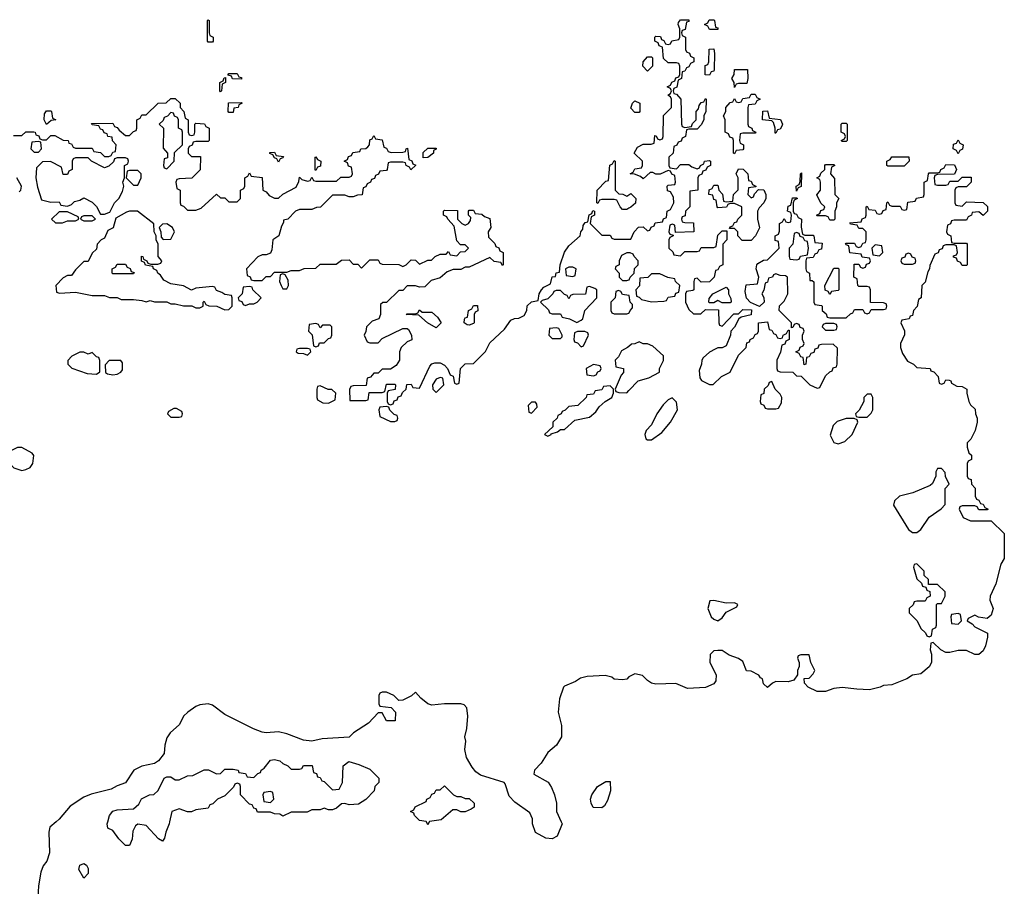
# Model space of a CAD drawing. Header units: inches. Extents: x 2106670 to 2322961, y 36024 to 224899.
# Tile 8 of 256: x 2117060 to 2121813, y 79688 to 83874. Entities that reach past the tile are written whole.
import ezdxf

# ---------------------------------------------------------------- set-up
doc = ezdxf.new("R2010")
doc.units = ezdxf.units.IN
doc.header["$MEASUREMENT"] = 0
for name, color, linetype in [('C1017', 7, 'Continuous'), ('C1018', 7, 'Continuous'), ('C1028', 7, 'Continuous')]:
    doc.layers.add(name, color=color, linetype=linetype)

msp = doc.modelspace()

# ---------------------------------------------------------------- linework, layer by layer
at = {"layer": 'C1017', "color": 5, "elevation": 20}
for points in [[(2117235.4, 80000), (2117205.8, 79974.2), (2117200.7, 79950), (2117204, 79850), (2117190.6, 79810), (2117173, 79787), (2117162.5, 79757.5), (2117150.9, 79690.9), (2117147.1, 79632.9)], [(2117783.2, 80000), (2117781, 79990), (2117764.7, 79950), (2117759.6, 79920.4), (2117750, 79906), (2117730, 79918), (2117670, 79982), (2117630, 79988), (2117619.6, 79980.4), (2117605.4, 79954.6), (2117603.6, 79916.4), (2117590, 79886), (2117570, 79886), (2117538, 79918), (2117510, 79958), (2117486, 79970), (2117482, 79990), (2117485, 80000)], [(2119037, 80000), (2119030, 79986), (2119023, 80000)], [(2119673.6, 80000), (2119678, 79990), (2119654, 79930), (2119630, 79918), (2119600.4, 79920.4), (2119550, 79948), (2119535.3, 79990), (2119535, 80000)]]:
    msp.add_lwpolyline(points, dxfattribs=at)
msp.add_lwpolyline([(2117370, 79728), (2117345.2, 79770), (2117350, 79791), (2117370, 79798), (2117382, 79790), (2117390, 79774), (2117391.3, 79750)], close=True, dxfattribs=at)
at = {"layer": 'C1018', "color": 5, "elevation": 20}
for points in [[(2117970, 83766), (2117966, 83770), (2117966, 83870), (2117970, 83874), (2117974, 83870), (2117974, 83810), (2117978, 83798), (2117994, 83790), (2117994, 83770), (2117990, 83766)], [(2118130, 83586), (2118088, 83588), (2118082, 83602), (2118066, 83606), (2118066, 83610), (2118070, 83614), (2118110, 83614), (2118118, 83598), (2118130, 83594)], [(2118030, 83526), (2118026, 83530), (2118026, 83570), (2118042, 83578), (2118047.3, 83592.7), (2118054, 83594), (2118054, 83570), (2118038, 83562), (2118034, 83530)], [(2118070, 83426), (2118066, 83430), (2118067.3, 83472.7), (2118130, 83474), (2118134, 83470), (2118118, 83462), (2118114, 83450), (2118094, 83446), (2118090, 83426)], [(2117190, 83368), (2117178, 83390), (2117180.4, 83419.6), (2117190, 83434), (2117210, 83434), (2117214, 83430), (2117218, 83398), (2117234, 83390), (2117212.7, 83387.3)], [(2117790, 83426), (2117772.7, 83407.3), (2117758, 83402), (2117752.7, 83387.3), (2117734, 83370), (2117754, 83350), (2117752.7, 83252.7), (2117774, 83230), (2117772.7, 83207.3), (2117758, 83202), (2117754, 83170), (2117758, 83158), (2117770, 83154), (2117806, 83190), (2117807.3, 83232.7), (2117846, 83270), (2117846, 83330), (2117842, 83342), (2117826, 83350), (2117826, 83390), (2117822, 83402), (2117807.3, 83407.3), (2117802, 83422)], [(2117150, 83286), (2117118, 83282), (2117114, 83250), (2117130, 83234), (2117150, 83234), (2117166, 83250), (2117162, 83282)], [(2118310, 83186), (2118302, 83202), (2118290, 83206), (2118282, 83222), (2118267.3, 83227.3), (2118267.3, 83232.7), (2118290, 83234), (2118298, 83218), (2118332.7, 83212.7), (2118330, 83206), (2118318, 83202)], [(2119007.3, 83207.3), (2119007.3, 83232.7), (2119030, 83254), (2119070, 83254), (2119070, 83248), (2119058, 83242), (2119058, 83230), (2119030, 83208)], [(2117570, 83206), (2117530, 83206), (2117518, 83202), (2117512.7, 83187.3), (2117490, 83166), (2117470, 83158), (2117406, 83190), (2117390, 83206), (2117330, 83206), (2117318, 83202), (2117314, 83190), (2117314, 83150), (2117298, 83142), (2117290, 83126), (2117270, 83126), (2117262, 83162), (2117208.4, 83188.4), (2117170, 83188), (2117141, 83159), (2117138, 83110), (2117145.4, 83065.4), (2117164.7, 83004.7), (2117210, 82992), (2117250, 82994), (2117258, 82978), (2117290, 82974), (2117310, 82982), (2117324.7, 82995.3), (2117350, 83002), (2117370, 83014), (2117410, 82992), (2117431.1, 82971.1), (2117450, 82934), (2117470, 82934), (2117490, 82942), (2117495.3, 82944.7), (2117518, 82990), (2117538, 83010), (2117556.4, 83043.6), (2117562, 83070), (2117558, 83090), (2117566, 83110), (2117566, 83170), (2117582, 83178), (2117586, 83190), (2117582, 83202)], [(2118490, 83146), (2118486, 83150), (2118486, 83210), (2118490, 83212), (2118498, 83198), (2118514, 83190), (2118512.7, 83167.3), (2118498, 83162)], [(2117630, 83146), (2117590, 83146), (2117578, 83142), (2117574, 83110), (2117610, 83074), (2117630, 83074), (2117646, 83110), (2117646, 83130)], [(2117290, 82946), (2117250, 82946), (2117214, 82910), (2117232.7, 82892.7), (2117267.3, 82892.7), (2117290, 82902), (2117330, 82902), (2117346, 82910), (2117342, 82922)], [(2117590, 82949), (2117575.3, 82944.7), (2117524.7, 82915.3), (2117510.6, 82869.4), (2117484.7, 82855.3), (2117470, 82818), (2117454, 82810), (2117434, 82790), (2117430, 82766), (2117410, 82746), (2117390, 82706), (2117370, 82706), (2117330, 82666), (2117310, 82638), (2117290, 82638), (2117270, 82628), (2117234, 82590), (2117238, 82558), (2117252.7, 82552.7), (2117330, 82558), (2117410, 82542), (2117470, 82542), (2117492.7, 82532.7), (2117530, 82532), (2117550, 82522), (2117610, 82522), (2117650, 82518), (2117670, 82511.3), (2117690, 82518), (2117710, 82512), (2117770, 82512), (2117790, 82502), (2117810, 82502), (2117850, 82491.3), (2117891.3, 82491.3), (2117910, 82482), (2117930, 82482), (2117946, 82490), (2117946, 82510), (2117950, 82514), (2117958, 82498), (2117972.7, 82492.7), (2118011.1, 82491.1), (2118050, 82472), (2118070, 82474), (2118086, 82490), (2118086, 82530), (2118082, 82542), (2118050, 82546), (2118036.4, 82556.4), (2118010, 82566), (2118002, 82582), (2117990, 82586), (2117910, 82578), (2117890, 82568), (2117850, 82588), (2117790, 82598), (2117756.4, 82616.4), (2117740.4, 82640.4), (2117726, 82650), (2117722, 82662), (2117706, 82670), (2117702, 82682), (2117668, 82688), (2117662, 82702), (2117647.3, 82707.3), (2117648, 82732), (2117654, 82730), (2117658, 82718), (2117674, 82710), (2117678, 82698), (2117692.7, 82692.7), (2117727.3, 82692.7), (2117742, 82698), (2117746, 82710), (2117728, 82730), (2117728, 82790), (2117718, 82810), (2117718, 82830), (2117708.7, 82850), (2117707.3, 82887.3), (2117628.7, 82948.7)], [(2117410, 82926), (2117370, 82926), (2117358, 82922), (2117354, 82910), (2117370, 82902), (2117410, 82902), (2117426, 82910)], [(2117770, 82888), (2117750, 82886), (2117734, 82870), (2117742, 82850), (2117743.6, 82823.6), (2117752.7, 82812.7), (2117790, 82814), (2117808, 82850), (2117798, 82870)], [(2117510, 82646), (2117506, 82650), (2117506, 82670), (2117522, 82678), (2117530, 82694), (2117570, 82694), (2117578, 82678), (2117592.7, 82672.7), (2117598, 82658), (2117612.7, 82652.7), (2117610, 82646)], [(2119730, 82678), (2119710, 82678), (2119694, 82670), (2119698, 82638), (2119730, 82634), (2119742, 82638), (2119746, 82670)], [(2118330, 82646), (2118318, 82642), (2118314, 82610), (2118322, 82590), (2118330, 82574), (2118350, 82574), (2118358, 82590), (2118356.4, 82616.4), (2118342, 82642)], [(2118170, 82586), (2118138, 82582), (2118134, 82550), (2118114, 82530), (2118118, 82518), (2118132.7, 82512.7), (2118138, 82498), (2118150, 82494), (2118170, 82502), (2118190, 82502), (2118206, 82510), (2118226, 82530), (2118186, 82570), (2118182, 82582)], [(2119810, 82586), (2119798, 82582), (2119791.6, 82548.4), (2119730, 82546), (2119718, 82542), (2119710, 82526), (2119702, 82542), (2119690, 82546), (2119670, 82566), (2119650, 82566), (2119638, 82562), (2119634, 82550), (2119610, 82526), (2119582, 82518), (2119574, 82510), (2119612.7, 82472.7), (2119618, 82458), (2119630, 82454), (2119670, 82454), (2119678, 82438), (2119714, 82430), (2119750, 82412), (2119770, 82422), (2119778, 82430), (2119788, 82470), (2119846, 82530), (2119846, 82570), (2119836.4, 82576.4)], [(2119002, 82462), (2119050, 82462), (2119076.9, 82436.9), (2119094, 82410), (2119070, 82386), (2119028, 82410), (2118987.3, 82447.3), (2118926, 82450), (2118930, 82454), (2118970, 82454), (2118982, 82458), (2118990, 82472)], [(2119230, 82398), (2119220.4, 82400.4), (2119206, 82410), (2119207.3, 82427.3), (2119210, 82434), (2119222, 82438), (2119226, 82470), (2119242, 82478), (2119250, 82494), (2119270, 82494), (2119272, 82468), (2119258, 82462), (2119254, 82450), (2119254, 82410), (2119250, 82406)], [(2118490, 82406), (2118458, 82402), (2118454, 82370), (2118471.6, 82351.6), (2118478, 82298), (2118490, 82294), (2118502, 82298), (2118507.3, 82312.7), (2118530, 82314), (2118550, 82334), (2118562, 82338), (2118566, 82350), (2118566, 82390), (2118558, 82398), (2118522, 82398), (2118510, 82386), (2118502, 82402)], [(2119650, 82386), (2119618, 82382), (2119614, 82350), (2119630, 82334), (2119670, 82334), (2119678, 82342), (2119678, 82350), (2119662, 82382)], [(2119787.3, 82367.3), (2119752.7, 82367.3), (2119738, 82362), (2119734, 82330), (2119738, 82318), (2119752.7, 82312.7), (2119770, 82294), (2119782, 82298), (2119806, 82350), (2119802, 82362)], [(2118450, 82286), (2118410, 82286), (2118398, 82282), (2118394, 82270), (2118403.6, 82263.6), (2118430, 82262), (2118450, 82254), (2118466, 82270), (2118462, 82282)], [(2117370, 82268), (2117350, 82268), (2117311.6, 82248.4), (2117292.7, 82227.3), (2117292, 82210), (2117311.1, 82191.1), (2117385.4, 82165.4), (2117430, 82162), (2117447.3, 82172.7), (2117447.3, 82227.3), (2117442, 82242), (2117430, 82246), (2117410, 82266), (2117390, 82258)], [(2117548, 82228), (2117492, 82228), (2117472.7, 82207.3), (2117474, 82170), (2117483.6, 82163.6), (2117510, 82158), (2117530, 82162), (2117548.4, 82171.6), (2117556.4, 82183.6), (2117556.4, 82216.4)], [(2119830, 82208), (2119794, 82190), (2119798, 82158), (2119830, 82154), (2119842, 82158), (2119850, 82174), (2119862, 82178), (2119866, 82190), (2119862, 82202)], [(2119090, 82146), (2119070, 82138), (2119052, 82110), (2119054, 82090), (2119070, 82074), (2119108, 82110), (2119102, 82142)], [(2118510, 82106), (2118498, 82102), (2118494, 82090), (2118494, 82050), (2118498, 82038), (2118523.6, 82023.6), (2118550, 82022), (2118582, 82038), (2118586, 82070), (2118567.3, 82087.3), (2118548.4, 82088.4)], [(2119910, 82106), (2119878, 82102), (2119870, 82086), (2119838, 82082), (2119830, 82066), (2119798, 82062), (2119794, 82050), (2119754, 82010), (2119710, 82006), (2119692.7, 81987.3), (2119678, 81982), (2119674, 81970), (2119658, 81962), (2119654, 81950), (2119634, 81930), (2119632.7, 81907.3), (2119594, 81870), (2119610, 81862), (2119626, 81870), (2119626, 81874), (2119656.4, 81883.6), (2119670, 81894), (2119690, 81894), (2119740.4, 81939.6), (2119810, 81954), (2119840.4, 81979.6), (2119856.4, 82003.6), (2119886, 82030), (2119918, 82050), (2119926, 82070), (2119926, 82090)], [(2117816.4, 81996.4), (2117803.6, 81996.4), (2117778, 81982), (2117774, 81970), (2117790, 81954), (2117830, 81954), (2117842, 81958), (2117846, 81970), (2117842, 81982)], [(2118830, 82006), (2118798, 82002), (2118794, 81990), (2118798, 81958), (2118850, 81934), (2118870, 81934), (2118882, 81938), (2118886, 81950), (2118882, 81962), (2118867.3, 81967.3), (2118847.3, 81987.3), (2118842, 82002)], [(2119550, 82026), (2119530, 82026), (2119514, 82010), (2119518, 81978), (2119530, 81974), (2119558, 82002), (2119556.4, 82016.4)], [(2117070, 81808), (2117050, 81808), (2116998, 81782), (2116994, 81750), (2117032, 81710), (2117070, 81696), (2117090, 81701), (2117110, 81711.3), (2117124, 81730), (2117128.9, 81768.9), (2117120.2, 81780.2)], [(2119870, 80068), (2119828.9, 80068.9), (2119818, 80090), (2119815.3, 80110), (2119822, 80130), (2119849.3, 80170.7), (2119890, 80194), (2119910, 80194), (2119911.3, 80150), (2119896.9, 80103.1), (2119883.6, 80076.4)], [(2118270, 80146), (2118238, 80142), (2118234, 80130), (2118238, 80098), (2118270, 80094), (2118286, 80110), (2118282, 80142)]]:
    msp.add_lwpolyline(points, close=True, dxfattribs=at)
for points in [[(2117030, 83314), (2117070, 83314), (2117090, 83332), (2117128.4, 83331.6), (2117134, 83330), (2117138, 83318), (2117152.7, 83312.7), (2117158, 83298), (2117170, 83294), (2117190, 83294), (2117210, 83314), (2117230, 83314), (2117270, 83292), (2117294, 83290), (2117298, 83278), (2117310, 83274), (2117318, 83258), (2117330, 83254), (2117410, 83254), (2117418, 83238), (2117450, 83232), (2117470, 83214), (2117490, 83214), (2117502, 83218), (2117510, 83234), (2117522, 83238), (2117526, 83270), (2117508.4, 83288.4), (2117506, 83306), (2117486, 83310), (2117482, 83322), (2117467.3, 83327.3), (2117462, 83342), (2117450, 83346), (2117442, 83362), (2117410, 83366), (2117407.3, 83372.7), (2117510, 83374), (2117518, 83358), (2117530, 83354), (2117539.6, 83339.6), (2117570, 83314), (2117590, 83314), (2117610, 83334), (2117622, 83338), (2117626, 83350), (2117626, 83390), (2117642, 83398), (2117650, 83414), (2117670, 83414), (2117728.4, 83471.6), (2117767.3, 83472.7), (2117790, 83494), (2117810, 83494), (2117834, 83470), (2117834, 83450), (2117852, 83430), (2117858, 83398), (2117874, 83390), (2117874, 83330), (2117878, 83318), (2117890, 83314), (2117902, 83318), (2117906, 83330), (2117906, 83370), (2117910, 83374), (2117951.6, 83371.6), (2117958, 83358), (2117974, 83350), (2117974, 83290), (2117970, 83286), (2117910, 83286), (2117898, 83282), (2117892.7, 83267.3), (2117878, 83262), (2117874, 83250), (2117874, 83230), (2117890, 83214), (2117932.7, 83212.7), (2117931.6, 83148.4), (2117891.6, 83108.4), (2117830, 83106), (2117818, 83102), (2117814, 83090), (2117818, 83058), (2117834, 83050), (2117834, 82990), (2117838, 82978), (2117850, 82974), (2117870, 82954), (2117910, 82954), (2117936.4, 82963.6), (2118010, 83032), (2118030, 83014), (2118050, 83014), (2118070, 82994), (2118110, 82994), (2118126, 83010), (2118126, 83050), (2118142, 83058), (2118146, 83070), (2118146, 83110), (2118162, 83118), (2118170, 83134), (2118178, 83118), (2118230, 83112), (2118234, 83050), (2118250, 83042), (2118264.7, 83024.7), (2118290, 83012), (2118310, 83012), (2118330, 83032), (2118395.3, 83064.7), (2118407.3, 83092.7), (2118410, 83114), (2118422, 83102), (2118450, 83094), (2118462, 83098), (2118470, 83114), (2118478, 83098), (2118490, 83094), (2118590, 83094), (2118610, 83114), (2118650, 83114), (2118662, 83118), (2118666, 83130), (2118662, 83162), (2118647.3, 83167.3), (2118642, 83182), (2118626, 83190), (2118642, 83198), (2118647.3, 83212.7), (2118662, 83218), (2118667.3, 83232.7), (2118702, 83238), (2118706, 83250), (2118730, 83252), (2118740.4, 83259.6), (2118748, 83270), (2118750, 83294), (2118762, 83298), (2118770, 83314), (2118778, 83298), (2118810, 83294), (2118818, 83258), (2118830, 83254), (2118838, 83238), (2118852.7, 83232.7), (2118910, 83234), (2118922, 83238), (2118926, 83250), (2118932.7, 83252.7), (2118938, 83198), (2118952.7, 83192.7), (2118958, 83178), (2118972, 83172), (2118948.7, 83148.7), (2118942, 83162), (2118926, 83170), (2118922, 83182), (2118910, 83186), (2118850, 83186), (2118838, 83182), (2118834, 83150), (2118830, 83146), (2118798, 83142), (2118792.7, 83127.3), (2118778, 83122), (2118772.7, 83107.3), (2118758, 83102), (2118754, 83090), (2118738, 83082), (2118730, 83066), (2118718, 83062), (2118712.7, 83027.3), (2118690, 83026), (2118670, 83018), (2118650, 83018), (2118630, 83026), (2118570, 83026), (2118511.6, 82968.4), (2118492.7, 82967.3), (2118470, 82958), (2118410, 82958), (2118391.6, 82948.4), (2118354, 82910), (2118334, 82906), (2118334, 82894), (2118323.6, 82876.4), (2118311.3, 82830), (2118282, 82810), (2118276.9, 82763.1), (2118270, 82746), (2118250, 82738), (2118230, 82738), (2118210, 82728), (2118154, 82670), (2118158, 82638), (2118172.7, 82632.7), (2118178, 82618), (2118190, 82614), (2118230, 82614), (2118250, 82634), (2118270, 82634), (2118290, 82654), (2118350, 82654), (2118370, 82662), (2118410, 82662), (2118432.7, 82672.7), (2118490, 82674), (2118510, 82694), (2118587.3, 82692.7), (2118612.7, 82712.7), (2118650, 82714), (2118670, 82694), (2118692.7, 82692.7), (2118710, 82674), (2118750, 82714), (2118790, 82714), (2118798, 82698), (2118810, 82694), (2118890, 82692), (2118910, 82682), (2118926, 82690), (2118950, 82714), (2118970, 82712), (2118990, 82694), (2119030, 82712), (2119047.3, 82712.7), (2119066, 82730), (2119090, 82742), (2119118, 82742), (2119130, 82754), (2119138, 82738), (2119170, 82734), (2119187.3, 82752.7), (2119210, 82754), (2119226, 82770), (2119210, 82786), (2119187.3, 82787.3), (2119170, 82806), (2119156.4, 82876.4), (2119126, 82910), (2119122, 82922), (2119106, 82930), (2119106, 82950), (2119110, 82954), (2119172.7, 82952.7), (2119174, 82910), (2119194, 82890), (2119210, 82882), (2119226, 82890), (2119236.4, 82903.6), (2119238, 82918), (2119226, 82930), (2119226, 82950), (2119230, 82954), (2119250, 82954), (2119258, 82938), (2119290, 82934), (2119303.6, 82923.6), (2119330, 82914), (2119334, 82870), (2119322, 82850), (2119323.6, 82823.6), (2119352.7, 82792.7), (2119358, 82778), (2119372.7, 82772.7), (2119378, 82758), (2119394, 82750), (2119394, 82690), (2119390, 82686), (2119382, 82702), (2119350, 82706), (2119330, 82726), (2119230, 82678), (2119210, 82678), (2119190, 82668), (2119152.7, 82667.3), (2119123.6, 82656.4), (2119090, 82628), (2119046, 82614), (2119016, 82584), (2118990, 82582), (2118970, 82588.7), (2118930, 82588), (2118910, 82566), (2118890, 82566), (2118830, 82508), (2118812.7, 82507.3), (2118802, 82498), (2118802, 82450), (2118794, 82430), (2118762, 82418), (2118734, 82390), (2118731.6, 82368.4), (2118722, 82350), (2118738, 82318), (2118750, 82314), (2118790, 82314), (2118810, 82334), (2118910, 82382), (2118930, 82382), (2118936.9, 82376.9), (2118952, 82350), (2118952.7, 82327.3), (2118930, 82318), (2118902, 82290), (2118894, 82270), (2118894, 82230), (2118876.9, 82203.1), (2118850, 82186), (2118810, 82186), (2118790, 82166), (2118770, 82166), (2118752.7, 82147.3), (2118738, 82142), (2118732.7, 82107.3), (2118670, 82106), (2118658, 82102), (2118652.7, 82087.3), (2118654, 82034), (2118730, 82034), (2118742, 82038), (2118747.3, 82072.7), (2118810, 82074), (2118822, 82078), (2118830, 82114), (2118870, 82114), (2118874, 82110), (2118872.7, 82087.3), (2118838, 82082), (2118834, 82070), (2118834, 82030), (2118838, 82018), (2118850, 82014), (2118862, 82018), (2118867.3, 82032.7), (2118882, 82038), (2118887.3, 82052.7), (2118902, 82058), (2118907.3, 82072.7), (2118926, 82090), (2118928.4, 82111.6), (2118950, 82114), (2118958, 82098), (2118990, 82094), (2119040.2, 82199.8), (2119048.7, 82211.3), (2119063.1, 82216.9), (2119090, 82216), (2119110, 82204.7), (2119124.7, 82190), (2119138, 82158), (2119152.7, 82152.7), (2119158, 82118), (2119170, 82114), (2119182, 82118), (2119188, 82190), (2119210, 82211.3), (2119250, 82214), (2119308.4, 82271.6), (2119330, 82314), (2119400.2, 82379.8), (2119430, 82422), (2119448.9, 82431.1), (2119470, 82432), (2119495.3, 82444.7), (2119508, 82470), (2119510, 82492), (2119530, 82512), (2119562, 82518), (2119568, 82550), (2119578, 82570), (2119590, 82582), (2119622, 82598), (2119630, 82632), (2119646, 82634), (2119650, 82652), (2119666, 82654), (2119668.7, 82690), (2119689.3, 82750.7), (2119710, 82782), (2119766, 82830), (2119768, 82850), (2119778, 82862), (2119780.4, 82879.6), (2119790, 82894), (2119802, 82898), (2119808.4, 82931.6), (2119822, 82938), (2119827.3, 82952.7), (2119834, 82950), (2119834, 82930), (2119818, 82922), (2119814, 82890), (2119870, 82834), (2119910, 82834), (2119918, 82818), (2119930, 82814), (2120000, 82814)], [(2120000, 82963), (2119990, 82958), (2119970, 82958), (2119958, 82970), (2119942, 83002), (2119930, 83006), (2119870, 83006), (2119858, 83002), (2119850, 82986), (2119846, 82990), (2119848, 83050), (2119890, 83094), (2119902, 83098), (2119908.4, 83171.6), (2119922, 83178), (2119930, 83194), (2119934, 83190), (2119934, 83050), (2119952.7, 83032.7), (2119971.6, 83031.6), (2119990, 83022), (2120000, 83028)], [(2117058, 83042), (2117066, 83050), (2117068, 83070), (2117046, 83110)], [(2120000, 82747.6), (2119990, 82748), (2119965.4, 82734.6), (2119954, 82710), (2119954, 82690), (2119938, 82682), (2119934, 82670), (2119954, 82650), (2119954, 82630), (2119970, 82614), (2119990, 82614), (2120000, 82617.3)], [(2120000, 82542.3), (2119970, 82546), (2119962, 82562), (2119950, 82566), (2119938, 82562), (2119934, 82530), (2119914, 82510), (2119914, 82470), (2119918, 82458), (2119930, 82454), (2119990, 82454), (2120000, 82457.3)], [(2120000, 82295.6), (2119994, 82290), (2119964.7, 82275.3), (2119950, 82246), (2119934, 82230), (2119938, 82198), (2119974, 82190), (2119974, 82170), (2119963.6, 82156.4), (2119934, 82090), (2119938, 82078), (2119952.7, 82072.7), (2119990, 82072), (2120000, 82082.4)], [(2120000, 80700.6), (2119999.6, 80700.4), (2119990, 80689), (2119970, 80686), (2119930, 80688.7), (2119919, 80699), (2119886, 80706), (2119798.8, 80701.2), (2119766.7, 80693.3), (2119742.5, 80677.5), (2119690, 80655.3), (2119684.7, 80650), (2119666.4, 80593.6), (2119659.1, 80530), (2119674.8, 80465.2), (2119676, 80410), (2119651.3, 80370), (2119610, 80335.3), (2119577.5, 80282.5), (2119544.7, 80250), (2119542, 80230), (2119610.7, 80190.7), (2119626.4, 80166.4), (2119641, 80130), (2119651, 80090), (2119651.3, 80050), (2119673.6, 80000)], [(2119535, 80000), (2119534.6, 80014.6), (2119523.1, 80043.1), (2119450, 80095.3), (2119423.2, 80123.2), (2119404, 80184), (2119398, 80190), (2119284.5, 80224.5), (2119261.2, 80241.2), (2119243.3, 80263.3), (2119216, 80310), (2119209.3, 80349.3), (2119213.2, 80390), (2119209, 80410), (2119219, 80450), (2119222.7, 80510), (2119219, 80550), (2119204.7, 80564.7), (2119190, 80569), (2119110, 80569), (2119050, 80564), (2119030, 80569), (2118996.4, 80596.4), (2118970, 80626), (2118951.6, 80608.4), (2118910, 80588), (2118890, 80586), (2118866, 80610), (2118830, 80626), (2118810, 80626), (2118798, 80622), (2118794, 80610), (2118794, 80570), (2118798, 80558), (2118852.7, 80552.7), (2118874, 80530), (2118872.7, 80487.3), (2118830, 80488), (2118810, 80526), (2118790, 80526), (2118743.6, 80476.4), (2118672, 80430), (2118650.7, 80409.3), (2118519.8, 80400.2), (2118470, 80389), (2118430, 80394), (2118350, 80425.2), (2118310, 80434), (2118250, 80429.2), (2118230, 80433.2), (2118189.3, 80449.3), (2118050, 80519), (2117990, 80564), (2117970, 80569.2), (2117930, 80565.2), (2117910, 80557.2), (2117871, 80530), (2117851, 80510), (2117830.7, 80469.3), (2117786, 80430), (2117770, 80406), (2117761, 80370), (2117758, 80330), (2117730, 80295.3), (2117710, 80282), (2117650, 80269.2), (2117611.3, 80250), (2117570, 80188.7), (2117530, 80174), (2117502, 80158), (2117405.8, 80134.2), (2117370, 80119.3), (2117304, 80076), (2117250, 80012.7), (2117235.4, 80000)], [(2117485, 80000), (2117494, 80030), (2117510, 80051.3), (2117530, 80058), (2117610, 80062), (2117634.6, 80085.4), (2117648.7, 80111.3), (2117686, 80130), (2117708, 80132), (2117728.7, 80151.3), (2117758, 80210), (2117770, 80218), (2117790, 80218), (2117810, 80202), (2117830, 80202), (2117870, 80222), (2117896.4, 80223.6), (2117950, 80251.3), (2117971.1, 80251.1), (2118010, 80232), (2118030, 80234), (2118050, 80254), (2118090, 80254), (2118114, 80250), (2118118, 80238), (2118150, 80234), (2118158, 80218), (2118190, 80214), (2118210, 80234), (2118222, 80238), (2118226, 80250), (2118240.4, 80259.6), (2118270, 80298), (2118290, 80301), (2118315.3, 80295.3), (2118330, 80282), (2118354, 80270), (2118370, 80254), (2118410, 80254), (2118422, 80258), (2118430, 80272), (2118471.6, 80271.6), (2118478, 80238), (2118492.7, 80232.7), (2118498, 80218), (2118510, 80214), (2118518, 80198), (2118530, 80194), (2118570, 80154), (2118602, 80158), (2118618, 80190), (2118622, 80270), (2118649.3, 80290.7), (2118696.8, 80276.8), (2118750, 80254), (2118794, 80210), (2118794, 80190), (2118774, 80170), (2118771.1, 80148.9), (2118730, 80108), (2118694.8, 80085.2), (2118650, 80082), (2118630, 80088), (2118612.7, 80087.3), (2118590, 80066), (2118570, 80058), (2118550, 80058), (2118530, 80066), (2118510, 80058), (2118470, 80058), (2118447.3, 80047.3), (2118370, 80046), (2118330, 80028), (2118316.4, 80036.4), (2118290, 80038), (2118270, 80046), (2118207.3, 80047.3), (2118202, 80062), (2118190, 80066), (2118182, 80082), (2118170, 80086), (2118126, 80130), (2118126, 80170), (2118122, 80182), (2118110, 80186), (2118098, 80182), (2118092.7, 80167.3), (2118050, 80126), (2118014, 80110), (2117992.7, 80087.3), (2117978, 80082), (2117970, 80066), (2117910, 80058), (2117890, 80048.7), (2117870, 80048.7), (2117830, 80062), (2117794, 80050), (2117783.2, 80000)], [(2119023, 80000), (2119022, 80002), (2118990, 80006), (2118966, 80030), (2118962, 80042), (2118946, 80050), (2118962, 80058), (2118968.4, 80071.6), (2119022, 80098), (2119026, 80110), (2119042, 80118), (2119050, 80134), (2119062, 80138), (2119070, 80154), (2119090, 80154), (2119110, 80174), (2119154, 80130), (2119170, 80122), (2119190, 80122), (2119210, 80112), (2119230, 80112), (2119254, 80090), (2119254, 80070), (2119239.6, 80060.4), (2119210, 80048), (2119190, 80048), (2119170, 80058), (2119150, 80058), (2119094, 80010), (2119038, 80002), (2119037, 80000)]]:
    msp.add_lwpolyline(points, dxfattribs=at)
at = {"layer": 'C1028', "color": 5, "elevation": 20}
for points in [[(2120000, 82814), (2120010, 82814), (2120026, 82850), (2120047.3, 82872.7), (2120070, 82874), (2120090, 82854), (2120102, 82858), (2120107.3, 82872.7), (2120122, 82878), (2120127.3, 82892.7), (2120162, 82898), (2120167.3, 82912.7), (2120182, 82918), (2120186, 82950), (2120202, 82958), (2120218, 82990), (2120216.4, 83016.4), (2120202, 83042), (2120187.3, 83047.3), (2120186, 83070), (2120190, 83074), (2120222, 83078), (2120226, 83090), (2120222, 83122), (2120207.3, 83127.3), (2120202, 83142), (2120190, 83146), (2120152, 83128), (2120130, 83128), (2120116.4, 83136.4), (2120103.6, 83136.4), (2120070, 83106), (2120056.4, 83116.4), (2120027.3, 83127.3), (2120006, 83130), (2120022, 83138), (2120030, 83154), (2120062, 83158), (2120066, 83170), (2120066, 83190), (2120026, 83230), (2120042, 83258), (2120070, 83272), (2120107.3, 83272.7), (2120122, 83278), (2120126, 83314), (2120132.7, 83312.7), (2120138, 83298), (2120150, 83294), (2120162, 83298), (2120166, 83310), (2120168.4, 83411.6), (2120206, 83450), (2120206, 83490), (2120202, 83502), (2120188, 83510), (2120202, 83518), (2120206, 83530), (2120202, 83542), (2120186, 83550), (2120202, 83558), (2120207.3, 83572.7), (2120222, 83578), (2120227.3, 83592.7), (2120242, 83598), (2120246, 83610), (2120246, 83650), (2120242, 83662), (2120230, 83666), (2120190, 83666), (2120167.3, 83687.3), (2120162, 83742), (2120147.3, 83747.3), (2120142, 83762), (2120126, 83770), (2120126, 83790), (2120130, 83794), (2120152.7, 83792.7), (2120158, 83778), (2120170, 83774), (2120178, 83758), (2120190, 83754), (2120202, 83758), (2120208.4, 83771.6), (2120242, 83778), (2120246, 83790), (2120246, 83830), (2120238, 83850), (2120240.4, 83859.6), (2120250, 83874), (2120290, 83874), (2120290, 83866), (2120278, 83862), (2120272.7, 83827.3), (2120258, 83822), (2120254, 83810), (2120258, 83798), (2120274, 83790), (2120274, 83730), (2120278, 83718), (2120292.7, 83712.7), (2120298, 83698), (2120314, 83690), (2120314, 83670), (2120298, 83662), (2120290, 83646), (2120278, 83642), (2120270, 83626), (2120258, 83622), (2120254, 83590), (2120238, 83582), (2120231.6, 83548.4), (2120218, 83542), (2120214, 83530), (2120218, 83518), (2120230, 83514), (2120252, 83490), (2120254, 83370), (2120258, 83358), (2120270, 83354), (2120302, 83358), (2120307.3, 83372.7), (2120326, 83390), (2120326, 83430), (2120336.4, 83443.6), (2120340.4, 83459.6), (2120350, 83474), (2120362, 83478), (2120370, 83494), (2120374, 83490), (2120372, 83430), (2120362, 83410), (2120362, 83390), (2120350, 83366), (2120330, 83346), (2120290, 83346), (2120278, 83342), (2120274, 83310), (2120258, 83302), (2120252.7, 83287.3), (2120238, 83282), (2120232.7, 83267.3), (2120218, 83262), (2120214, 83230), (2120194, 83210), (2120194, 83170), (2120198, 83158), (2120230, 83154), (2120250, 83174), (2120290, 83174), (2120303.6, 83163.6), (2120330, 83154), (2120342, 83158), (2120346, 83170), (2120362, 83178), (2120366, 83190), (2120390, 83194), (2120394, 83190), (2120394, 83170), (2120378, 83162), (2120372.7, 83147.3), (2120358, 83142), (2120352.7, 83127.3), (2120338, 83122), (2120334, 83110), (2120334, 83050), (2120294, 83046), (2120294, 82970), (2120274, 82950), (2120272.7, 82927.3), (2120258, 82922), (2120254, 82910), (2120258, 82898), (2120270, 82894), (2120312.7, 82892.7), (2120314, 82850), (2120226, 82846), (2120222, 82882), (2120210, 82886), (2120198, 82882), (2120194, 82850), (2120198, 82838), (2120214, 82834), (2120214, 82830), (2120198, 82822), (2120194, 82810), (2120194, 82770), (2120212.7, 82752.7), (2120218, 82738), (2120250, 82734), (2120270, 82754), (2120330, 82754), (2120342, 82758), (2120350, 82774), (2120410, 82774), (2120422, 82778), (2120430, 82834), (2120450, 82854), (2120474, 82854), (2120474, 82810), (2120454, 82790), (2120454, 82690), (2120438, 82682), (2120430, 82666), (2120418, 82662), (2120412, 82630), (2120390, 82608), (2120350, 82606), (2120330, 82626), (2120318, 82622), (2120314, 82610), (2120314, 82570), (2120310, 82566), (2120278, 82562), (2120274, 82550), (2120274, 82510), (2120290, 82474), (2120312.7, 82452.7), (2120347.3, 82452.7), (2120370, 82474), (2120432.7, 82472.7), (2120434, 82410), (2120438, 82398), (2120450, 82394), (2120507.3, 82452.7), (2120530, 82454), (2120550, 82474), (2120592, 82472), (2120591.3, 82448.7), (2120542, 82438), (2120531.6, 82428.4), (2120510.9, 82389.1), (2120492, 82370), (2120491.3, 82350), (2120470, 82298), (2120450.9, 82289.1), (2120430, 82288.7), (2120416.9, 82283.1), (2120390, 82268.7), (2120359.6, 82240.4), (2120352, 82230), (2120351.3, 82210), (2120339.6, 82180.4), (2120343.6, 82143.6), (2120351.6, 82131.6), (2120390, 82112), (2120407.3, 82112.7), (2120448, 82150), (2120490, 82172), (2120530, 82254), (2120566, 82290), (2120570, 82314), (2120582, 82318), (2120586, 82330), (2120602, 82338), (2120610, 82354), (2120622, 82358), (2120626, 82370), (2120626, 82410), (2120670, 82414), (2120678, 82378), (2120690, 82374), (2120698, 82358), (2120710, 82354), (2120718, 82338), (2120730, 82334), (2120742, 82338), (2120746, 82350), (2120762, 82358), (2120770, 82374), (2120774, 82374), (2120774, 82330), (2120758, 82322), (2120752.7, 82307.3), (2120738, 82302), (2120731.6, 82268.4), (2120714, 82230), (2120714, 82190), (2120718, 82178), (2120730, 82174), (2120792, 82172), (2120810, 82154), (2120832.7, 82152.7), (2120874, 82110), (2120910, 82094), (2120922, 82098), (2120950, 82154), (2120970, 82174), (2120982, 82178), (2120987.3, 82192.7), (2121002, 82198), (2121006, 82210), (2121007.3, 82287.3), (2120987.3, 82307.3), (2120930, 82306), (2120918, 82302), (2120912.7, 82287.3), (2120898, 82282), (2120892.7, 82267.3), (2120878, 82262), (2120870, 82246), (2120858, 82242), (2120854, 82210), (2120847.3, 82207.3), (2120842, 82242), (2120830, 82246), (2120822, 82262), (2120806, 82270), (2120822, 82278), (2120827.3, 82292.7), (2120842, 82298), (2120846, 82310), (2120838, 82330), (2120838, 82350), (2120846, 82370), (2120842, 82382), (2120827.3, 82387.3), (2120822, 82402), (2120810, 82406), (2120798, 82402), (2120792.7, 82387.3), (2120786, 82386), (2120786, 82410), (2120726, 82470), (2120727.3, 82492.7), (2120750, 82514), (2120768, 82550), (2120766, 82630), (2120756.4, 82636.4), (2120730, 82638), (2120710, 82646), (2120698, 82642), (2120694, 82630), (2120674, 82626), (2120670, 82606), (2120658, 82602), (2120651.6, 82568.4), (2120642, 82550), (2120651.6, 82531.6), (2120654, 82510), (2120631.6, 82488.4), (2120587.3, 82507.3), (2120568.4, 82528.4), (2120562, 82562), (2120567.3, 82592.7), (2120622, 82598), (2120628, 82630), (2120615.3, 82670), (2120618, 82690), (2120623.1, 82696.9), (2120650, 82712), (2120670, 82714), (2120726, 82770), (2120722, 82802), (2120707.3, 82807.3), (2120706, 82830), (2120722, 82838), (2120727.3, 82852.7), (2120728, 82890), (2120742, 82898), (2120750, 82914), (2120758, 82898), (2120770, 82894), (2120782, 82898), (2120786, 82930), (2120782, 82942), (2120766, 82950), (2120770, 82974), (2120782, 82978), (2120790, 83014), (2120810, 83014), (2120814, 83010), (2120798, 83002), (2120794, 82990), (2120794, 82950), (2120798, 82938), (2120810, 82934), (2120818, 82918), (2120834, 82910), (2120832.7, 82872.7), (2120838, 82838), (2120850, 82834), (2120890, 82834), (2120894, 82830), (2120898, 82798), (2120934, 82794), (2120930, 82766), (2120918, 82762), (2120910, 82746), (2120898, 82742), (2120890, 82726), (2120858, 82722), (2120854, 82710), (2120854, 82670), (2120858, 82658), (2120872, 82650), (2120874, 82614), (2120886, 82614), (2120892.7, 82607.3), (2120894, 82510), (2120898, 82498), (2120930, 82494), (2120934, 82490), (2120934, 82470), (2120952.7, 82452.7), (2120958, 82438), (2120970, 82434), (2121050, 82434), (2121070, 82454), (2121082, 82458), (2121090, 82474), (2121130, 82474), (2121138, 82458), (2121150, 82454), (2121162, 82458), (2121170, 82474), (2121230, 82474), (2121242, 82478), (2121246, 82490), (2121242, 82502), (2121230, 82506), (2121167.3, 82507.3), (2121166, 82570), (2121162, 82582), (2121150, 82586), (2121110, 82586), (2121106, 82590), (2121102, 82622), (2121086, 82630), (2121087.3, 82692.7), (2121110, 82694), (2121118, 82678), (2121130, 82674), (2121142, 82678), (2121147.3, 82692.7), (2121162, 82698), (2121166, 82710), (2121162, 82722), (2121127.3, 82727.3), (2121122, 82742), (2121067.3, 82747.3), (2121062, 82782), (2121050, 82786), (2121046, 82790), (2121050, 82794), (2121090, 82794), (2121098, 82778), (2121110, 82774), (2121122, 82778), (2121130, 82794), (2121142, 82798), (2121146, 82810), (2121146, 82850), (2121130, 82866), (2121110, 82866), (2121102, 82882), (2121070, 82886), (2121067.3, 82892.7), (2121122, 82898), (2121127.3, 82912.7), (2121142, 82918), (2121146, 82930), (2121146, 82970), (2121150, 82974), (2121158, 82958), (2121190, 82954), (2121198, 82938), (2121210, 82934), (2121222, 82938), (2121227.3, 82952.7), (2121242, 82958), (2121246, 82990), (2121250, 82994), (2121258, 82978), (2121270, 82974), (2121310, 82974), (2121318, 82958), (2121330, 82954), (2121342, 82958), (2121347.3, 82992.7), (2121382, 82998), (2121388.4, 83011.6), (2121422, 83018), (2121426, 83030), (2121426, 83090), (2121442, 83098), (2121446, 83130), (2121450, 83134), (2121490, 83134), (2121502, 83138), (2121506, 83150), (2121522, 83158), (2121530, 83174), (2121572.7, 83172.7), (2121582, 83150), (2121572.7, 83127.3), (2121490, 83126), (2121478, 83122), (2121474, 83110), (2121478, 83078), (2121490, 83074), (2121530, 83074), (2121542, 83078), (2121550, 83094), (2121590, 83094), (2121610, 83114), (2121652.7, 83112.7), (2121652, 83090), (2121630, 83066), (2121590, 83066), (2121578, 83062), (2121574, 83050), (2121574, 82990), (2121578, 82978), (2121610, 82974), (2121630, 82994), (2121710, 82991.3), (2121731.3, 82971.3), (2121731.6, 82948.4), (2121710, 82928), (2121690, 82946), (2121658, 82942), (2121654, 82930), (2121638, 82922), (2121630, 82906), (2121570, 82906), (2121558, 82902), (2121552.7, 82887.3), (2121538, 82882), (2121534, 82850), (2121538, 82838), (2121554, 82830), (2121558, 82798), (2121570, 82794), (2121630, 82794), (2121634, 82790), (2121634, 82690), (2121630, 82686), (2121610, 82686), (2121602, 82702), (2121587.3, 82707.3), (2121582, 82722), (2121567.3, 82727.3), (2121567.3, 82732.7), (2121582, 82738), (2121586, 82750), (2121582, 82782), (2121570, 82786), (2121530, 82786), (2121518, 82782), (2121512.7, 82767.3), (2121498, 82762), (2121492.7, 82747.3), (2121478, 82742), (2121452.7, 82687.3), (2121452, 82670), (2121443.6, 82656.4), (2121430, 82606), (2121414, 82590), (2121412, 82530), (2121398, 82522), (2121391.3, 82488.7), (2121374, 82470), (2121370, 82446), (2121358, 82442), (2121354, 82430), (2121318, 82422), (2121314, 82410), (2121331.6, 82371.6), (2121331.6, 82351.6), (2121312, 82310), (2121311.3, 82290), (2121321, 82261), (2121345.4, 82225.4), (2121374, 82210), (2121390, 82194), (2121454, 82190), (2121458, 82178), (2121472.7, 82172.7), (2121494, 82150), (2121498, 82118), (2121510, 82114), (2121522, 82118), (2121530, 82134), (2121547.3, 82132.7), (2121554, 82130), (2121558, 82118), (2121583.6, 82103.6), (2121610, 82102), (2121632, 82090), (2121632, 82070), (2121642, 82030), (2121650, 82014), (2121672.7, 81992.7), (2121674, 81970), (2121682, 81950), (2121682, 81930), (2121672, 81890), (2121651.6, 81848.4), (2121634, 81830), (2121634, 81810), (2121642, 81782), (2121654, 81770), (2121654, 81750), (2121638, 81742), (2121634, 81730), (2121634, 81670), (2121638, 81658), (2121652.7, 81652.7), (2121654, 81630), (2121671.6, 81611.6), (2121672.7, 81572.7), (2121678, 81558), (2121690, 81554), (2121698, 81538), (2121710, 81534), (2121718, 81518), (2121734, 81510), (2121730, 81506), (2121690, 81506), (2121682, 81522), (2121670, 81526), (2121610, 81526), (2121598, 81522), (2121594, 81510), (2121614, 81470), (2121650, 81454), (2121750, 81454), (2121812.7, 81392.7), (2121811.6, 81271.6), (2121795.3, 81244.7), (2121771, 81150), (2121744.7, 81090), (2121742, 81070), (2121758.8, 81030), (2121750, 80998), (2121730, 80982), (2121688.4, 80988.4), (2121670, 80998), (2121638, 80982), (2121634, 80970), (2121656.9, 80956.9), (2121670, 80942), (2121731.6, 80911.6), (2121731.6, 80891.6), (2121722, 80850), (2121710, 80826), (2121690, 80808), (2121670, 80808), (2121630, 80828), (2121590, 80828), (2121550, 80818), (2121530, 80818), (2121506, 80830), (2121470, 80866), (2121458, 80862), (2121454, 80830), (2121462, 80810), (2121462, 80770), (2121450, 80748), (2121410, 80715.3), (2121370, 80708.7), (2121342, 80690), (2121270, 80662), (2121230, 80658), (2121214, 80650), (2121162, 80638), (2121100.2, 80640.2), (2121030, 80649.3), (2120990, 80644), (2120950, 80629), (2120910, 80628.7), (2120866, 80650), (2120848, 80670), (2120847.3, 80692.7), (2120870, 80694), (2120890, 80714), (2120898, 80730), (2120878, 80770), (2120870, 80806), (2120830, 80806), (2120818, 80802), (2120814, 80790), (2120822, 80770), (2120822, 80750), (2120814, 80730), (2120814, 80710), (2120796, 80684), (2120770, 80675.3), (2120710, 80678), (2120694, 80670), (2120670, 80648), (2120650, 80666), (2120646, 80690), (2120635.3, 80695.3), (2120628.4, 80708.4), (2120590, 80728), (2120568.7, 80728.7), (2120550, 80774), (2120529.1, 80789.1), (2120484.7, 80804.7), (2120450, 80828), (2120430, 80828), (2120410, 80826), (2120392.7, 80807.3), (2120392, 80770), (2120422, 80710), (2120419.6, 80680.4), (2120410, 80666), (2120370, 80648), (2120284, 80644), (2120227.3, 80667.3), (2120130, 80665.2), (2120109, 80670), (2120090, 80682.7), (2120067, 80707), (2120030, 80714), (2120000, 80700.6)], [(2120000, 83028), (2120010, 83034), (2120034, 83010), (2120032.7, 82987.3), (2120010, 82968), (2120000, 82963)], [(2120000, 82617.3), (2120002, 82618), (2120006, 82630), (2120026, 82650), (2120027.3, 82672.7), (2120046, 82690), (2120046, 82710), (2120026, 82730), (2120022, 82742), (2120007.3, 82747.3), (2120000, 82747.6)], [(2120000, 82457.3), (2120002, 82458), (2120006, 82470), (2120018, 82482), (2120018, 82498), (2120006, 82510), (2120002, 82542), (2120000, 82542.3)], [(2120000, 82082.4), (2120046, 82130), (2120096.4, 82143.6), (2120148, 82172), (2120148.7, 82190), (2120167.3, 82227.3), (2120168, 82250), (2120116.4, 82296.4), (2120090, 82308), (2120070, 82308), (2120050, 82318), (2120030, 82308), (2120012.7, 82307.3), (2120000, 82295.6)]]:
    msp.add_lwpolyline(points, dxfattribs=at)
for points in [[(2120390, 83826), (2120382, 83842), (2120366, 83850), (2120382, 83858), (2120387.3, 83872.7), (2120410, 83874), (2120414, 83870), (2120418, 83838), (2120430, 83834), (2120430, 83826)], [(2120390, 83606), (2120368.4, 83608.4), (2120368, 83652), (2120382, 83658), (2120386, 83670), (2120388.4, 83731.6), (2120410, 83734), (2120414, 83710), (2120412.7, 83632.7), (2120410, 83626), (2120398, 83622)], [(2120090, 83626), (2120068, 83650), (2120068.7, 83670), (2120090, 83694), (2120110, 83694), (2120114, 83690), (2120114, 83650)], [(2120510, 83546), (2120508, 83570), (2120498, 83590), (2120508, 83610), (2120510, 83634), (2120572.7, 83632.7), (2120574, 83590), (2120570, 83566), (2120530, 83566), (2120518, 83562)], [(2120510, 83226), (2120506, 83230), (2120506, 83290), (2120502, 83302), (2120487.3, 83307.3), (2120482, 83322), (2120466, 83330), (2120466, 83390), (2120458, 83410), (2120468, 83430), (2120468.7, 83450), (2120490, 83474), (2120502, 83478), (2120510, 83494), (2120518, 83478), (2120530, 83474), (2120542, 83478), (2120550, 83494), (2120582, 83498), (2120590, 83514), (2120610, 83514), (2120618, 83498), (2120634, 83490), (2120618, 83482), (2120610, 83466), (2120578, 83462), (2120574, 83450), (2120574, 83370), (2120578, 83358), (2120594, 83350), (2120598, 83338), (2120614, 83330), (2120610, 83326), (2120550, 83326), (2120538, 83322), (2120534, 83290), (2120538, 83278), (2120554, 83270), (2120554, 83250), (2120550, 83246), (2120518, 83242)], [(2120030, 83426), (2120010, 83446), (2120018, 83470), (2120030, 83482), (2120054, 83470), (2120054, 83430), (2120050, 83426)], [(2120706, 83326), (2120706, 83350), (2120698, 83378), (2120690, 83386), (2120646, 83390), (2120647.3, 83432.7), (2120670, 83434), (2120678, 83398), (2120732.7, 83392.7), (2120742, 83370), (2120739.6, 83360.4), (2120730, 83346), (2120718, 83342), (2120710, 83326)], [(2121030, 83286), (2121026, 83290), (2121042, 83298), (2121046, 83310), (2121042, 83322), (2121026, 83330), (2121026, 83370), (2121030, 83374), (2121050, 83374), (2121054, 83370), (2121054, 83290), (2121050, 83286)], [(2121590, 83226), (2121582, 83242), (2121566, 83250), (2121567.3, 83272.7), (2121582, 83278), (2121590, 83294), (2121598, 83278), (2121614, 83270), (2121611.6, 83248.4), (2121598, 83242)], [(2120970, 82906), (2120962, 82922), (2120950, 82926), (2120910, 82926), (2120906, 82930), (2120922, 82938), (2120927.3, 82952.7), (2120942, 82958), (2120946, 82970), (2120927.3, 82987.3), (2120908, 83028), (2120926, 83050), (2120926, 83090), (2120922, 83102), (2120908, 83110), (2120922, 83118), (2120927.3, 83132.7), (2120946, 83150), (2120946, 83170), (2120950, 83174), (2120990, 83174), (2120994, 83170), (2120978, 83162), (2120974, 83130), (2120992.7, 83107.3), (2120994, 83030), (2121014, 83010), (2121002, 82990), (2121002, 82970), (2120994, 82950), (2120994, 82910), (2120990, 82906)], [(2121250, 83166), (2121246, 83170), (2121246, 83190), (2121262, 83198), (2121270, 83212), (2121351.6, 83211.6), (2121354, 83190), (2121330, 83166)], [(2120590, 83014), (2120602, 83018), (2120607.3, 83032.7), (2120626, 83054), (2120651.6, 83051.6), (2120662, 83030), (2120662, 83010), (2120651.3, 82988.7), (2120630, 82966), (2120622, 82950), (2120622, 82910), (2120631.1, 82868.9), (2120612, 82830), (2120590, 82808), (2120547.3, 82807.3), (2120526, 82830), (2120526, 82850), (2120510, 82866), (2120486, 82866), (2120490, 82874), (2120502, 82878), (2120510, 82894), (2120522, 82898), (2120526, 82910), (2120546, 82930), (2120546, 82970), (2120510, 82986), (2120490, 82986), (2120478, 82982), (2120471.6, 82968.4), (2120430, 82966), (2120426, 82970), (2120422, 83002), (2120410, 83006), (2120406, 83026), (2120386, 83030), (2120387.3, 83052.7), (2120402, 83058), (2120410, 83074), (2120430, 83074), (2120434, 83050), (2120451.6, 83031.6), (2120458, 82998), (2120470, 82994), (2120502, 82998), (2120506, 83030), (2120527.3, 83052.7), (2120528, 83110), (2120518, 83130), (2120530, 83154), (2120551.6, 83151.6), (2120570, 83134), (2120574, 83130), (2120578, 83098), (2120590, 83094), (2120598, 83078), (2120614, 83070), (2120614, 83066), (2120578, 83062), (2120574, 83030)], [(2120810, 83046), (2120808.7, 83070), (2120822, 83078), (2120827.3, 83092.7), (2120828.7, 83130), (2120834, 83134), (2120831.6, 83068.4), (2120818, 83062)], [(2120810, 82846), (2120798, 82842), (2120792, 82790), (2120774, 82770), (2120774, 82730), (2120778, 82718), (2120810, 82714), (2120822, 82718), (2120828.4, 82731.6), (2120862, 82738), (2120868, 82770), (2120862, 82802), (2120850, 82806), (2120842, 82822), (2120827.3, 82827.3), (2120822, 82842)], [(2121190, 82786), (2121174, 82770), (2121178, 82738), (2121210, 82734), (2121226, 82750), (2121222, 82782)], [(2121350, 82746), (2121338, 82742), (2121332.7, 82727.3), (2121318, 82722), (2121314, 82710), (2121318, 82698), (2121330, 82694), (2121370, 82694), (2121382, 82698), (2121386, 82710), (2121382, 82722), (2121367.3, 82727.3), (2121362, 82742)], [(2120970, 82546), (2120962, 82562), (2120947.3, 82567.3), (2120946, 82590), (2120990, 82674), (2121010, 82674), (2121014, 82670), (2121014, 82570), (2121010, 82566), (2120978, 82562)], [(2120150, 82646), (2120110, 82646), (2120091.6, 82628.4), (2120054, 82626), (2120051.1, 82588.9), (2120034, 82570), (2120038, 82538), (2120050, 82534), (2120062, 82522), (2120110, 82511.3), (2120170, 82514), (2120182, 82518), (2120190, 82534), (2120222, 82538), (2120227.3, 82552.7), (2120242, 82558), (2120246, 82590), (2120226, 82610), (2120222, 82622), (2120188.4, 82628.4)], [(2120450, 82506), (2120430, 82518), (2120410, 82506), (2120390, 82506), (2120386, 82510), (2120387.3, 82527.3), (2120406, 82550), (2120470, 82582), (2120482, 82570), (2120482, 82550), (2120492.7, 82527.3), (2120494, 82510), (2120490, 82506)], [(2120990, 82406), (2120950, 82406), (2120938, 82402), (2120934, 82390), (2120950, 82374), (2120990, 82374), (2121002, 82378), (2121006, 82390), (2121002, 82402)], [(2120690, 82126), (2120678, 82122), (2120672.7, 82107.3), (2120654, 82090), (2120651.6, 82068.4), (2120638, 82062), (2120634, 82030), (2120638, 82018), (2120652.7, 82012.7), (2120658, 81998), (2120670, 81994), (2120710, 81994), (2120722, 81998), (2120736.4, 82023.6), (2120738, 82050), (2120730, 82066), (2120706, 82090)], [(2120210, 82048), (2120190, 82038), (2120166.4, 82013.6), (2120136, 81970), (2120110, 81918), (2120084.7, 81890), (2120078, 81870), (2120082, 81850), (2120090, 81844.7), (2120110, 81844.7), (2120160.2, 81879.8), (2120202, 81930), (2120235.3, 81990), (2120230, 82026)], [(2121170, 82066), (2121150, 82066), (2121134, 82050), (2121134, 82030), (2121112, 81988), (2121094, 81970), (2121098, 81958), (2121110, 81954), (2121150, 81954), (2121170, 81974), (2121178, 81990), (2121178, 82050)], [(2121050, 81948), (2121006.4, 81933.6), (2120986.4, 81913.6), (2120972.7, 81867.3), (2120990, 81832), (2121010, 81824.7), (2121043.1, 81836.9), (2121078, 81870), (2121106, 81930), (2121102, 81942), (2121087.3, 81947.3)], [(2121510, 81706), (2121490, 81706), (2121482, 81690), (2121482, 81670), (2121465.4, 81634.6), (2121455.3, 81624.7), (2121370.6, 81589.4), (2121307.1, 81572.9), (2121282, 81550), (2121278, 81530), (2121350, 81412), (2121370, 81398), (2121390, 81398), (2121410, 81412), (2121449.3, 81470.7), (2121508.4, 81511.6), (2121527.3, 81532.7), (2121528, 81610), (2121546, 81630), (2121528.4, 81668.4), (2121527.3, 81687.3)], [(2121390, 81246), (2121378, 81242), (2121374, 81230), (2121390, 81174), (2121412.7, 81152.7), (2121418, 81138), (2121434, 81134), (2121438, 81118), (2121452.7, 81112.7), (2121454, 81090), (2121438, 81082), (2121430, 81066), (2121390, 81066), (2121378, 81062), (2121372.7, 81047.3), (2121354, 81030), (2121354, 81010), (2121391.3, 80971.3), (2121410, 80934), (2121432.7, 80912.7), (2121438, 80898), (2121450, 80894), (2121462, 80898), (2121466, 80930), (2121482, 80938), (2121486, 80950), (2121486, 81050), (2121490, 81054), (2121510, 81054), (2121528, 81090), (2121528, 81110), (2121490, 81146), (2121446, 81146), (2121446, 81170), (2121426, 81190), (2121426, 81210)], [(2120410, 81068.7), (2120392, 81068), (2120381, 81030), (2120398, 80990), (2120410, 80978), (2120430, 80971.3), (2120450, 80984.7), (2120470, 81012), (2120522, 81038), (2120526, 81050), (2120510, 81058), (2120470, 81055.3)], [(2121590, 81006), (2121558, 81002), (2121554, 80990), (2121558, 80958), (2121590, 80954), (2121606, 80970), (2121602, 81002)]]:
    msp.add_lwpolyline(points, close=True, dxfattribs=at)

doc.saveas('drawing.dxf')
